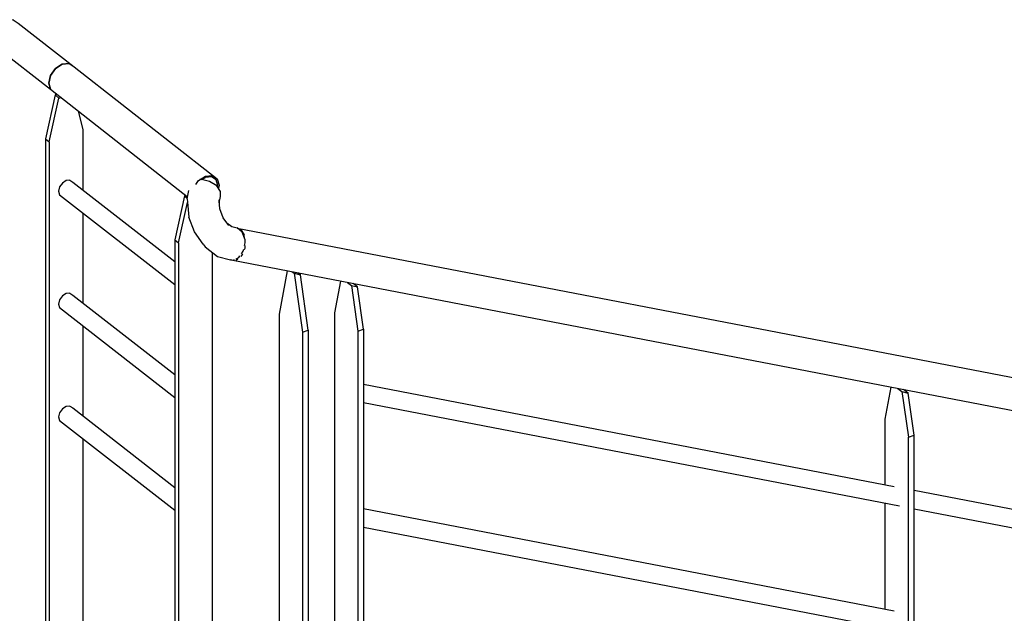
# Model space of a CAD drawing. Header units: millimetres. Extents: x 25 to 224619, y 20 to 11454.
# Tile 77 of 105: x 199183 to 200621, y 6917 to 7784. Entities that reach past the tile are written whole.
import ezdxf

# ---------------------------------------------------------------- set-up
doc = ezdxf.new("R2010")
doc.units = ezdxf.units.MM
doc.layers.add('ACIER_VISIBLE', color=7, linetype='Continuous')

# ---------------------------------------------------------------- blocks, each defined once
blk = doc.blocks.new('Part-1649644-29932 - 28025')
at = {"layer": 'ACIER_VISIBLE', "color": 136, "linetype": 'Continuous'}
for p, q in [((199235.3, 7713.2), (199228, 7703.1)), ((199245.3, 7719.6), (199235.3, 7713.2)), ((199255.3, 7720.5), (199245.3, 7719.6)), ((199255.3, 7720.5), (199262.6, 7715.7)), ((199262.6, 7715.7), (199471.6, 7551.9)), ((199228, 7703.1), (199225.4, 7691.9)), ((199225.4, 7691.9), (199228, 7682.7)), ((199228, 7682.7), (199428.2, 7525.8)), ((199446.6, 7550.9), (199454.3, 7555.8)), ((199449.3, 7551), (199454.3, 7554.1)), ((199454.3, 7555.8), (199464.3, 7556.7)), ((199463.4, 7555), (199454.3, 7554.1)), ((199470.1, 7550.5), (199463.4, 7555)), ((199464.3, 7556.7), (199471.6, 7551.9)), ((199471.6, 7551.9), (199474.3, 7542.7)), ((199440.1, 7543.6), (199444.3, 7549.5)), ((199444.3, 7549.5), (199446.5, 7550.8)), ((199472.6, 7542.1), (199470.1, 7550.5)), ((199472.1, 7539.8), (199472.6, 7542.1)), ((199474.3, 7542.7), (199473.2, 7538.2))]:
    blk.add_line(p, q, dxfattribs=at)
blk = doc.blocks.new('Part-1649644-29211 - 28025')
at = {"layer": 'ACIER_VISIBLE', "color": 136, "linetype": 'Continuous'}
for p, q in [((199241.3, 7540.1), (199239.8, 7533.9)), ((199245.4, 7545.7), (199241.3, 7540.1)), ((199250.9, 7549.3), (199245.4, 7545.7)), ((199256.5, 7549.8), (199250.9, 7549.3)), ((199256.5, 7549.8), (199260.6, 7547.1)), ((199260.6, 7547.1), (199409.5, 7431)), ((199239.8, 7533.9), (199241.3, 7528.7)), ((199241.3, 7528.7), (199409.5, 7397.6))]:
    blk.add_line(p, q, dxfattribs=at)
blk = doc.blocks.new('Part-1649644-28804 - 28025')
at = {"layer": 'ACIER_VISIBLE', "color": 136, "linetype": 'Continuous'}
for p, q in [((199685.4, 7070.1), (200460.6, 6920.7)), ((199685.4, 7043.2), (200468.2, 6892.3))]:
    blk.add_line(p, q, dxfattribs=at)
blk = doc.blocks.new('Part-1649644-28803 - 28025')
at = {"layer": 'ACIER_VISIBLE', "color": 136, "linetype": 'Continuous'}
for p, q in [((199685.4, 7252), (200460.6, 7102.5)), ((199685.4, 7225.1), (200468.2, 7074.1)), ((200489.6, 7096.9), (201264.9, 6947.5)), ((200489.6, 7070), (201272.4, 6919.1))]:
    blk.add_line(p, q, dxfattribs=at)
blk = doc.blocks.new('Part-1649644-29213 - 28025')
at = {"layer": 'ACIER_VISIBLE', "color": 136, "linetype": 'Continuous'}
for p, q in [((199241.3, 7210.3), (199239.8, 7204)), ((199245.4, 7215.9), (199241.3, 7210.3)), ((199250.9, 7219.5), (199245.4, 7215.9)), ((199256.5, 7220), (199250.9, 7219.5)), ((199256.5, 7220), (199260.6, 7217.3)), ((199260.6, 7217.3), (199409.5, 7101.2)), ((199239.8, 7204), (199241.3, 7198.9)), ((199241.3, 7198.9), (199409.5, 7067.8))]:
    blk.add_line(p, q, dxfattribs=at)
blk = doc.blocks.new('Part-1649644-29141 - 28025')
at = {"layer": 'ACIER_VISIBLE', "color": 136, "linetype": 'Continuous'}
for p, q in [((200447.5, 7200.9), (200456.2, 7247.6)), ((200466, 7245.7), (200471.7, 7241.2)), ((200471.7, 7241.2), (200481.3, 7174.5)), ((200471.7, 7241.2), (200480.8, 7239)), ((200480.8, 7239), (200474.2, 7244.1)), ((200489.6, 7177.5), (200480.8, 7239)), ((200447.5, 7105), (200447.5, 7200.9)), ((200481.3, 7174.5), (200489.6, 7177.5)), ((200489.6, 6760.6), (200489.6, 7177.5)), ((200481.3, 6762.2), (200481.3, 7174.5)), ((200447.5, 6923.2), (200447.5, 7078.1)), ((200447.5, 6768.7), (200447.5, 6896.3)), ((200447.5, 6695.4), (200447.5, 6720.4)), ((200481.3, 6699.6), (200481.3, 6713.9)), ((200489.6, 6508.6), (200489.6, 6712.3)), ((200489.3, 6508.7), (200489.6, 6508.6))]:
    blk.add_line(p, q, dxfattribs=at)
blk = doc.blocks.new('Part-1649644-29142 - 28025')
at = {"layer": 'ACIER_VISIBLE', "color": 136, "linetype": 'Continuous'}
for p, q in [((199643.3, 7356), (199652, 7402.6)), ((199661.7, 7400.7), (199667.5, 7396.2)), ((199667.5, 7396.2), (199677.1, 7329.5)), ((199667.5, 7396.2), (199676.5, 7394)), ((199676.5, 7394), (199670, 7399.2)), ((199685.4, 7332.5), (199676.5, 7394)), ((199643.3, 6691.7), (199643.3, 7356)), ((199677.1, 7329.5), (199685.4, 7332.5)), ((199677.1, 7329.5), (199677.1, 6665.3)), ((199685.4, 7332.5), (199685.4, 6663.7)), ((199643.3, 6691.7), (199677.1, 6665.3)), ((199677.1, 6665.3), (199685.4, 6663.7))]:
    blk.add_line(p, q, dxfattribs=at)
blk = doc.blocks.new('Part-1649644-29164 - 28025')
at = {"layer": 'ACIER_VISIBLE', "color": 136, "linetype": 'Continuous'}
for p, q in [((199234.6, 7674.8), (199220.5, 7610.5)), ((199226.2, 7606.1), (199240.1, 7670)), ((199237, 7675.7), (199234.6, 7674.8)), ((199234.6, 7674.8), (199240.1, 7670)), ((199240.1, 7670), (199242.9, 7671)), ((199275.8, 7624.1), (199268.8, 7650.7)), ((199275.8, 7535.3), (199275.8, 7624.1)), ((199220.5, 7610.5), (199226.2, 7606.1)), ((199220.5, 7610.5), (199220.5, 6833.4)), ((199226.2, 7606.1), (199226.2, 6829)), ((199275.8, 7370.3), (199275.8, 7501.9)), ((199275.8, 7205.4), (199275.8, 7337)), ((199275.8, 6903.4), (199275.8, 7172.1)), ((199275.8, 6847), (199275.8, 6870))]:
    blk.add_line(p, q, dxfattribs=at)
blk = doc.blocks.new('Part-1649644-29165 - 28025')
at = {"layer": 'ACIER_VISIBLE', "color": 136, "linetype": 'Continuous'}
for p, q in [((199423.6, 7527.1), (199409.5, 7462.8)), ((199425.6, 7527.9), (199423.6, 7527.1)), ((199423.6, 7527.1), (199427.8, 7523.5)), ((199415.2, 7458.4), (199428.1, 7517.6)), ((199409.5, 7462.8), (199415.2, 7458.4)), ((199409.5, 7462.8), (199409.5, 6685.3)), ((199415.2, 7458.4), (199415.2, 6680.8)), ((199464.8, 6698.9), (199464.8, 7444.3))]:
    blk.add_line(p, q, dxfattribs=at)
blk = doc.blocks.new('Part-1649644-29195 - 28025')
at = {"layer": 'ACIER_VISIBLE', "color": 136, "linetype": 'Continuous'}
for p, q in [((199500.8, 7480.1), (202731, 6857.4)), ((199501.5, 7479.5), (199505.4, 7478.3)), ((199505.4, 7478.3), (199511, 7470.1)), ((199511.6, 7465.2), (199511, 7470.1)), ((199511.5, 7454.4), (199512.4, 7458.3)), ((199512.4, 7458.3), (199512.2, 7460.7)), ((199499.1, 7435.1), (199502.9, 7436.9)), ((199502.9, 7436.9), (199504.7, 7439.5)), ((199506.9, 7442.5), (199509.5, 7446.2)), ((199509.5, 7446.2), (199510.2, 7449)), ((199490.9, 7434.1), (199494.4, 7433)), ((199494.4, 7433), (199496.9, 7434.1)), ((199494.4, 7433), (202728.1, 6809.6))]:
    blk.add_line(p, q, dxfattribs=at)
blk = doc.blocks.new('Part-1649644-29207 - 28025')
at = {"layer": 'ACIER_VISIBLE', "color": 136, "linetype": 'Continuous'}
for p, q in [((199562.6, 7354.2), (199574.3, 7417.6)), ((199581, 7416.3), (199584, 7414)), ((199584, 7414), (199596.3, 7327.8)), ((199584, 7414), (199593, 7411.8)), ((199593, 7411.8), (199589.3, 7414.7)), ((199604.6, 7330.8), (199593, 7411.8)), ((199562.6, 6686.7), (199562.6, 7354.2)), ((199596.3, 7327.8), (199604.6, 7330.8)), ((199596.3, 7327.8), (199596.3, 6660.3)), ((199604.6, 7330.8), (199604.6, 6663.3)), ((199562.6, 6686.7), (199596.3, 6660.3)), ((199596.3, 6660.3), (199604.6, 6663.3))]:
    blk.add_line(p, q, dxfattribs=at)
blk = doc.blocks.new('Part-1649644-29212 - 28025')
at = {"layer": 'ACIER_VISIBLE', "color": 136, "linetype": 'Continuous'}
for p, q in [((199245.4, 7380.8), (199241.3, 7375.2)), ((199250.9, 7384.4), (199245.4, 7380.8)), ((199256.5, 7384.9), (199250.9, 7384.4)), ((199256.5, 7384.9), (199260.6, 7382.2)), ((199260.6, 7382.2), (199409.5, 7266.1)), ((199241.3, 7375.2), (199239.8, 7368.9)), ((199239.8, 7368.9), (199241.3, 7363.8)), ((199241.3, 7363.8), (199409.5, 7232.7))]:
    blk.add_line(p, q, dxfattribs=at)
blk = doc.blocks.new('Part-1649644-29938 - 28025')
at = {"layer": 'ACIER_VISIBLE', "color": 136, "linetype": 'Continuous'}
for p, q in [((199448.6, 7551.2), (199446.4, 7550.9)), ((199460.5, 7548.1), (199448.6, 7551.2)), ((199470.8, 7541.6), (199460.5, 7548.1)), ((199476.6, 7533.5), (199470.8, 7541.6)), ((199427.6, 7522.6), (199430.1, 7535)), ((199427.6, 7522.6), (199428, 7517.8)), ((199474.6, 7517), (199476.5, 7525.9)), ((199476.5, 7525.9), (199476.6, 7533.5)), ((199428, 7517.8), (199430.2, 7495.8)), ((199475.5, 7508.1), (199474.2, 7521.5)), ((199438.2, 7474.4), (199430.2, 7495.8)), ((199480.4, 7495), (199475.5, 7508.1)), ((199488.3, 7484), (199480.4, 7495)), ((199485.6, 7487.8), (199492.8, 7482.3)), ((199492.8, 7482.3), (199500.7, 7480.2)), ((199508.2, 7473.9), (199500.7, 7480.2)), ((199451.1, 7456.4), (199438.2, 7474.4)), ((199512.4, 7463), (199508.2, 7473.9)), ((199451.1, 7456.4), (199454, 7452.5)), ((199454, 7452.5), (199472.1, 7438.7)), ((199512.2, 7450.5), (199512.3, 7454.3)), ((199512.4, 7460.6), (199512.4, 7463)), ((199472.1, 7438.7), (199491.2, 7433.6)), ((199506.4, 7438.7), (199507.7, 7439.7)), ((199507.7, 7439.7), (199508.9, 7442.6)), ((199511.4, 7448.6), (199512.2, 7450.5)), ((199491.2, 7433.6), (199492.6, 7433.6)), ((199498.6, 7433.5), (199499.9, 7433.5)), ((199499.9, 7433.5), (199501.8, 7435))]:
    blk.add_line(p, q, dxfattribs=at)
blk = doc.blocks.new('Part-1649644-29933 - 28025')
at = {"layer": 'ACIER_VISIBLE', "color": 136, "linetype": 'Continuous'}
for p, q in [((199163.7, 7783.6), (199153.7, 7777.2)), ((199173.7, 7784.4), (199163.7, 7783.6)), ((199173.7, 7784.4), (199181, 7779.6)), ((199153.7, 7777.2), (199146.4, 7767.1)), ((199181, 7779.6), (199262.6, 7715.7)), ((199146.4, 7767.1), (199143.8, 7755.9)), ((199143.8, 7755.9), (199146.4, 7746.6)), ((199146.4, 7746.6), (199228, 7682.7)), ((199228, 7703.1), (199235.3, 7713.2)), ((199235.3, 7713.2), (199245.3, 7719.6)), ((199245.3, 7719.6), (199255.3, 7720.5)), ((199255.3, 7720.5), (199262.6, 7715.7)), ((199225.4, 7691.9), (199228, 7703.1)), ((199228, 7682.7), (199225.4, 7691.9))]:
    blk.add_line(p, q, dxfattribs=at)

msp = doc.modelspace()

# ---------------------------------------------------------------- block references
for name in ['Part-1649644-29933 - 28025', 'Part-1649644-29932 - 28025', 'Part-1649644-29164 - 28025', 'Part-1649644-29211 - 28025', 'Part-1649644-29938 - 28025', 'Part-1649644-29165 - 28025', 'Part-1649644-29195 - 28025', 'Part-1649644-29207 - 28025', 'Part-1649644-29142 - 28025', 'Part-1649644-29212 - 28025', 'Part-1649644-28803 - 28025', 'Part-1649644-29141 - 28025', 'Part-1649644-29213 - 28025', 'Part-1649644-28804 - 28025']:
    msp.add_blockref(name, (0, 0))

doc.saveas('drawing.dxf')
